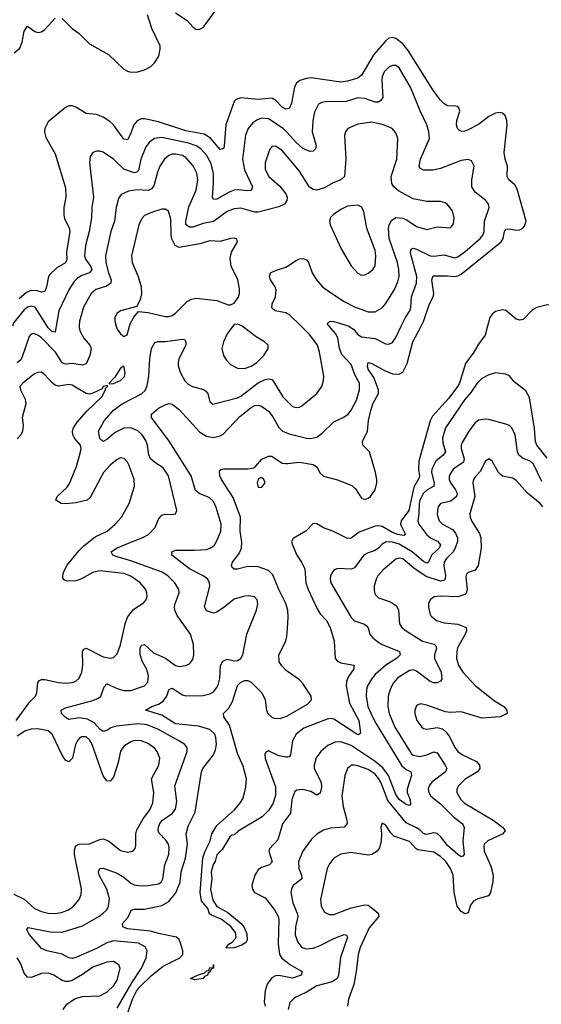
# Model space of a CAD drawing. Header units: inches. Extents: x 2143765 to 2212928, y 878963 to 1017374.
# Tile 145 of 256: x 2168444 to 2171475, y 956060 to 961781. Entities that reach past the tile are written whole.
import ezdxf

# ---------------------------------------------------------------- set-up
doc = ezdxf.new("R2010")
doc.units = ezdxf.units.IN
doc.header["$MEASUREMENT"] = 0
for name, color, linetype in [('C1965', 7, 'Continuous'), ('C1966', 7, 'Continuous'), ('C1975', 7, 'Continuous'), ('C1976', 7, 'Continuous')]:
    doc.layers.add(name, color=color, linetype=linetype)

msp = doc.modelspace()

# ---------------------------------------------------------------- linework, layer by layer
at = {"layer": 'C1965', "color": 5}
for points, elevation in [([(2168790.3, 960000), (2168790.2, 959990), (2168794.8, 959970), (2168816.8, 959930), (2168851.9, 959890), (2168859.8, 959870), (2168852.1, 959830), (2168830, 959782.4), (2168810, 959773.7), (2168750, 959784.2), (2168710, 959780.5), (2168690, 959787.1), (2168652.1, 959850), (2168570, 959933.1), (2168550, 959948.5), (2168522.8, 959957.2), (2168510, 959954.8), (2168500.1, 959939.9), (2168458.6, 959821.4), (2168450, 959804.6), (2168430, 959786.5)], 360), ([(2168655.9, 960000), (2168650, 959965.6), (2168630, 959969.1), (2168610, 959991.4), (2168604.5, 960000)], 340), ([(2169005.3, 960000), (2169010, 959984), (2169030, 959956.3), (2169050, 959940.7), (2169069.4, 959950.6), (2169082.8, 960000)], 380), ([(2169683.5, 960000), (2169650, 959955.1), (2169628.7, 959910), (2169619.5, 959870), (2169628.4, 959830), (2169644.5, 959804.5), (2169670, 959777.1), (2169710, 959755.8), (2169750, 959754), (2169790, 959767.5), (2169821.7, 959790), (2169863.5, 959830), (2169887.6, 959870), (2169887.3, 959890), (2169867.3, 959910), (2169818.7, 959938.7), (2169736.1, 960000)], 380), ([(2169010, 956037.4), (2169095.7, 956184.3), (2169151.3, 956270), (2169179.5, 956330), (2169185.3, 956370), (2169173.6, 956393.6), (2169134.9, 956414.9), (2168990, 956428.5), (2168950, 956417.8), (2168890, 956384.9), (2168770, 956332.5), (2168750, 956327.1), (2168730, 956330.4), (2168690, 956351.7), (2168602, 956370), (2168570, 956384.1), (2168496.9, 956470), (2168485.6, 956494.4), (2168492.9, 956507.1), (2168620.5, 956480.5), (2168690, 956479.3), (2168810, 956516.9), (2168903.5, 956570), (2168929, 956590), (2168949.8, 956610), (2168961.1, 956630), (2168966.1, 956673.9), (2168951.2, 956730), (2168906.4, 956810), (2168902.9, 956830), (2168910, 956850.2), (2168930, 956851.7), (2169010, 956822.3), (2169050, 956798.3), (2169090, 956764.2), (2169110, 956754.6), (2169150, 956748.7), (2169189.8, 956750.2), (2169250, 956759.3), (2169265.7, 956770), (2169275, 956790), (2169287.5, 956870), (2169309.9, 956930), (2169313.6, 956970), (2169308.4, 956990), (2169294.3, 957014.3), (2169254.8, 957054.8), (2169248.2, 957070), (2169250.7, 957090), (2169258.7, 957110), (2169274, 957130), (2169330.7, 957169.2), (2169350, 957193.7), (2169358, 957238), (2169345, 957330), (2169417.7, 957530), (2169417.4, 957550), (2169404, 957570), (2169372.8, 957590), (2169250, 957656.4), (2169184.2, 957684.2), (2169130, 957690.5), (2169004.5, 957675.5), (2168973, 957667), (2168950, 957651.5), (2168930, 957644.5), (2168910, 957659.1), (2168876, 957696), (2168837.9, 957717.9), (2168790, 957724.7), (2168730, 957714.5), (2168710, 957726.2), (2168686.6, 957750), (2168686, 957770), (2168710, 957782.4), (2168870, 957824.7), (2168901.9, 957838.1), (2168916.5, 957850), (2168934.4, 957905.6), (2168950, 957923.2), (2169010, 957894.3), (2169050, 957882.8), (2169090, 957884.1), (2169170, 957910.3), (2169188.2, 957931.8), (2169192.2, 957970), (2169181.2, 958010), (2169157.5, 958050), (2169143.4, 958090), (2169145, 958130), (2169152.7, 958147.3), (2169170, 958150.2), (2169222.4, 958102.4), (2169291.2, 958071.2), (2169350, 958028.6), (2169370, 958022.9), (2169410, 958028), (2169430, 958038.9), (2169450, 958063), (2169456.8, 958090), (2169454.5, 958150), (2169436.4, 958210), (2169360.1, 958320.1), (2169346.1, 958350), (2169344.1, 958370), (2169348.3, 958390), (2169370.8, 958450.8), (2169369.8, 958470), (2169346, 958510), (2169305.8, 958550), (2169271.1, 958571.1), (2169090, 958636.7), (2169010, 958659.9), (2168986.3, 958670), (2168976.3, 958690), (2169007.6, 958710), (2169098.7, 958750), (2169156.3, 958770), (2169192.1, 958790), (2169230.9, 958830), (2169250, 958879.1), (2169270, 958902), (2169290, 958908.7), (2169330, 958905.3), (2169350, 958911), (2169357.6, 958930), (2169308.2, 959130), (2169278.2, 959178.2), (2169228.8, 959208.8), (2169205.2, 959230), (2169193.6, 959253.6), (2169186.3, 959310), (2169176.7, 959336.7), (2169156.1, 959370), (2169131.6, 959391.6), (2169090, 959409.3), (2169050, 959407), (2168998.1, 959381.9), (2168950, 959341.5), (2168930, 959331.3), (2168910, 959347), (2168902.8, 959390), (2168935.6, 959450), (2168990, 959513.1), (2169040.3, 959550), (2169152.2, 959607.8), (2169172.7, 959627.3), (2169184.3, 959655.7), (2169194.9, 959710), (2169201.2, 959810), (2169210, 959870.6), (2169230, 959906), (2169249.1, 959910.9), (2169290, 959911.5), (2169390, 959925.3), (2169402.5, 959922.5), (2169410.3, 959910.3), (2169409, 959890), (2169369.5, 959810.5), (2169365.1, 959790), (2169365.1, 959770), (2169377.7, 959730), (2169403.6, 959683.6), (2169423.6, 959663.6), (2169448.5, 959650), (2169512.3, 959632.3), (2169524.6, 959624.6), (2169536.5, 959610), (2169550, 959560.7), (2169567, 959547), (2169710, 959583.6), (2169730, 959594.2), (2169830, 959672.2), (2169870, 959690.7), (2169890, 959694), (2169910, 959690.2), (2169919.7, 959679.7), (2169972.8, 959590), (2170000, 959563.1)], 360), ([(2168423.4, 957710), (2168503.1, 957816.9), (2168535.8, 957850), (2168544.2, 957870), (2168549, 957930), (2168558.6, 957941.4), (2168570, 957947.9), (2168590, 957946.7), (2168669.8, 957930.2), (2168710, 957926.7), (2168749.8, 957930.2), (2168770, 957937.3), (2168790, 957955.3), (2168805.5, 957990), (2168811.7, 958030), (2168809.1, 958110), (2168817, 958123), (2168829.9, 958130.1), (2168930, 958080.1), (2168970, 958071.3), (2168990, 958076), (2168997.7, 958082.3), (2169010, 958097.1), (2169030, 958148), (2169057, 958270), (2169070.4, 958309.6), (2169106.3, 958353.7), (2169166, 958394), (2169178.3, 958410), (2169184.8, 958430), (2169183.9, 958450), (2169176.8, 958470), (2169143.5, 958510), (2169090, 958547.1), (2169050, 958563.4), (2168910, 958579.1), (2168870, 958569.9), (2168799.5, 958530), (2168770, 958520.5), (2168718.5, 958518.5), (2168704.3, 958524.3), (2168695.7, 958535.7), (2168694.2, 958550), (2168699.5, 958570), (2168718.8, 958610), (2168790, 958696.1), (2168816.8, 958723.2), (2168883.5, 958776.5), (2168952.1, 958810), (2168998.5, 958850), (2169034.8, 958890), (2169080.4, 958970), (2169111, 959070), (2169108.7, 959110), (2169080.3, 959190), (2169070, 959209.6), (2169050.7, 959230.7), (2169030, 959236), (2169010, 959226.2), (2168970, 959193.5), (2168931.1, 959150), (2168854.3, 959005.7), (2168836.4, 958990), (2168770, 958974), (2168710, 958967.4), (2168685.2, 958970), (2168654.5, 958990), (2168662.4, 959010), (2168717.1, 959062.9), (2168733.5, 959086.5), (2168775, 959185), (2168797.9, 959270), (2168800.7, 959290), (2168797.2, 959310), (2168763.2, 959350), (2168752.2, 959370), (2168750.6, 959390), (2168756.8, 959410), (2168777.9, 959442.1), (2168833.4, 959506.6), (2168920.5, 959590), (2168942.7, 959630), (2168942, 959638), (2168955.3, 959650), (2168955.3, 959655.3), (2168930, 959649), (2168922.8, 959637.2), (2168870, 959610.8), (2168850, 959606), (2168830.3, 959609.7), (2168750, 959658.1), (2168730, 959661.7), (2168670, 959652.7), (2168650, 959658.4), (2168630, 959673.7), (2168590, 959718.5), (2168570, 959732.3), (2168550, 959732.1), (2168530, 959723.5), (2168462, 959670), (2168444.6, 959650), (2168447.9, 959630), (2168476.7, 959576.7), (2168479.4, 959550), (2168459.4, 959470), (2168465, 959425), (2168460.4, 959390), (2168450, 959368.7), (2168430, 959346.8)], 380), ([(2169050.9, 955949.1), (2169098.7, 956090), (2169122.7, 956137.3), (2169139.8, 956160.2), (2169210, 956228.4), (2169277.8, 956282.1), (2169375.6, 956330), (2169391.3, 956350), (2169391.3, 956370), (2169381.1, 956410), (2169370, 956436.2), (2169356.2, 956450), (2169250, 956471), (2169204.7, 956484.7), (2169070, 956498.1), (2169043.1, 956510), (2169041.8, 956530), (2169073.7, 956566.3), (2169092.6, 956607.4), (2169110, 956613.7), (2169170, 956613.6), (2169270, 956633.4), (2169310, 956656.8), (2169351.2, 956708.8), (2169376.2, 956770), (2169383.1, 956830), (2169407.5, 956910), (2169418.4, 956990), (2169411.2, 957051.2), (2169423.9, 957096.1), (2169463.6, 957176.4), (2169500.2, 957410), (2169509, 957430), (2169570.4, 957509.6), (2169581.9, 957538.1), (2169587.2, 957570), (2169584.3, 957610), (2169577.2, 957630), (2169550, 957656), (2169483.3, 957676.7), (2169350, 957689.9), (2169270, 957740.2), (2169176, 957770), (2169211.8, 957790), (2169250, 957803.7), (2169277.7, 957822.3), (2169298.4, 957850), (2169310, 957888.2), (2169324.4, 957895.6), (2169330, 957896.2), (2169390, 957858.5), (2169410, 957853.4), (2169510, 957854.3), (2169550, 957864.5), (2169570, 957875.6), (2169590, 957900.3), (2169598.7, 957921.3), (2169606.4, 957953.6), (2169611.1, 958028.9), (2169625.4, 958054.6), (2169650, 958064.7), (2169690, 958055.8), (2169710, 958058.5), (2169729.6, 958070), (2169741.7, 958090), (2169763.5, 958210), (2169820.5, 958350), (2169827.5, 958387.5), (2169824.5, 958410), (2169807.9, 958427.9), (2169773.7, 958433.7), (2169750, 958431.1), (2169690, 958414), (2169633, 958367), (2169590, 958338.7), (2169570, 958332.9), (2169530, 958346.8), (2169517.2, 958370), (2169548.3, 958490), (2169547.3, 958510), (2169538.2, 958530), (2169511.1, 958550), (2169431.7, 958590), (2169328, 958670), (2169327.3, 958690), (2169350, 958699.6), (2169460.7, 958699.3), (2169530, 958703.7), (2169551, 958710), (2169573.3, 958726.7), (2169590, 958753.7), (2169612.2, 958810), (2169614, 958850), (2169586.6, 958946.7), (2169570, 958981.7), (2169545.8, 959005.8), (2169490, 959026.5), (2169466.3, 959046.3), (2169439.6, 959130), (2169312.8, 959332.8), (2169209.7, 959470), (2169209.6, 959490), (2169250, 959523.1), (2169290, 959543.8), (2169310, 959550.4), (2169330, 959548.2), (2169370, 959517), (2169490, 959384.8), (2169530, 959361.9), (2169570, 959353.1), (2169610, 959362.5), (2169626.8, 959373.2), (2169724, 959476), (2169790, 959528.7), (2169810, 959539), (2169830, 959541.7), (2169850, 959534.8), (2169890, 959505.8), (2169914.2, 959474.2), (2169950, 959411.3), (2169971.8, 959390), (2170000, 959378.2)], 340), ([(2170000, 958355.6), (2169991.4, 958390), (2169950, 958471.1), (2169915.7, 958555.7), (2169890, 958580.9), (2169830, 958601.5), (2169770, 958604.5), (2169710, 958588.6), (2169690, 958587.8), (2169678.6, 958598.6), (2169675.1, 958610), (2169680.7, 958630), (2169719.8, 958680.2), (2169732.4, 958710), (2169734.4, 958745.6), (2169725.1, 958810), (2169727.5, 958890), (2169684.1, 959004.1), (2169616.3, 959110), (2169607.6, 959130), (2169604.8, 959155.2), (2169612.5, 959167.5), (2169628.1, 959171.9), (2169770, 959172.2), (2169802.5, 959177.5), (2169815.3, 959184.7), (2169851.5, 959228.5), (2169890, 959245.5), (2169910, 959246), (2169970, 959204.7), (2169990, 959201.6), (2170000, 959202.7)], 320), ([(2170000, 957993.7), (2169990, 958000.7), (2169966.5, 958026.5), (2169952.9, 958050), (2169949.3, 958090.7), (2169989.9, 958170.1), (2169996.8, 958196.7), (2170000, 958243.2)], 320), ([(2170000, 957496.9), (2169990, 957495.3), (2169950, 957504.2), (2169890, 957533.3), (2169875.3, 957524.7), (2169868.9, 957511.1), (2169871.5, 957488.5), (2169930, 957324), (2169930, 957273.2), (2169915.2, 957224.8), (2169890, 957185.4), (2169852.7, 957150), (2169713.7, 957066.3), (2169690, 957045.2), (2169676.9, 957043.1), (2169666, 957034), (2169619.9, 956960.1), (2169590, 956929), (2169580.4, 956890), (2169567.8, 956872.2), (2169556.5, 956830), (2169560.7, 956790), (2169552.8, 956730), (2169566.1, 956666.1), (2169589.4, 956629.4), (2169654, 956594), (2169730.2, 956530.2), (2169747.4, 956510), (2169763.2, 956470), (2169766.8, 956433.2), (2169759.3, 956420.7), (2169735.9, 956404.1), (2169691, 956389), (2169646.2, 956386.2), (2169643.7, 956390), (2169659.6, 956410), (2169679.4, 956420.6), (2169698, 956442), (2169701.8, 956450), (2169697.7, 956477.7), (2169671.3, 956511.3), (2169615.5, 956555.5), (2169557.8, 956577.8), (2169546.7, 956586.7), (2169537.1, 956617.1), (2169501.4, 956661.4), (2169493.3, 956710), (2169508.9, 956911.1), (2169521.4, 956950), (2169551.9, 957008.1), (2169559.8, 957050), (2169590, 957099), (2169691.8, 957190), (2169728.1, 957231.9), (2169742.9, 957257.1), (2169758.7, 957321.3), (2169761.6, 957370), (2169743.5, 957443.5), (2169710, 957518), (2169662.4, 957682.4), (2169629.7, 957730), (2169628, 957750), (2169659, 957781), (2169680.8, 957819.2), (2169710, 957912.2), (2169726.3, 957930), (2169750, 957940.8), (2169770, 957940.7), (2169790, 957932), (2169850.7, 957870.7), (2169870.6, 957830), (2169877.7, 957770), (2169885.8, 957750), (2169908.9, 957728.9), (2169922.8, 957722.8), (2169958.4, 957721.6), (2170000, 957736.7)], 320), ([(2168410, 956699.8), (2168470.1, 956670.1), (2168530, 956616.1), (2168570, 956598.9), (2168610, 956590.1), (2168650, 956587.5), (2168686.2, 956593.8), (2168727.8, 956610), (2168757.3, 956630), (2168789.8, 956670), (2168801, 956699), (2168802.9, 956730), (2168761.8, 956930), (2168762.8, 956957.2), (2168770, 956980.4), (2168790, 956991.4), (2168850, 956992), (2168910, 957017.7), (2168930, 957021.8), (2168960.9, 957010), (2169030, 956954.2), (2169070, 956943.9), (2169100.9, 956950), (2169115.4, 956964.6), (2169119.8, 956980.2), (2169119.3, 957050), (2169125.2, 957074.8), (2169161.8, 957138.2), (2169199.9, 957190), (2169218.2, 957230), (2169224.2, 957290), (2169210.7, 957370), (2169252.4, 957450), (2169257.7, 957490), (2169242.9, 957530), (2169230, 957547.4), (2169190, 957575.9), (2169150, 957591.3), (2169110, 957593), (2169090, 957586), (2169050, 957559.8), (2169029.6, 957530.4), (2169015.5, 957464.5), (2168990, 957379.6), (2168970, 957356.4), (2168950, 957357.7), (2168930, 957388.2), (2168864.6, 957570), (2168850, 957596.5), (2168830, 957613.6), (2168806.1, 957613.9), (2168790, 957604.1), (2168779, 957590), (2168768.5, 957570), (2168750.6, 957489.4), (2168730, 957468.7), (2168710, 957479.3), (2168690, 957507.9), (2168632.7, 957630), (2168610, 957648.7), (2168550, 957660.3), (2168510, 957658.2), (2168473.6, 957646.4), (2168430, 957619.1)], 380), ([(2170000, 957147), (2169970.8, 957109.2), (2169944.1, 957015.8), (2169895.6, 956964.4), (2169891.3, 956950), (2169911.6, 956888.4), (2169895.3, 956870), (2169850, 956855.3), (2169830, 956841.3), (2169811.5, 956810), (2169794, 956750), (2169796.5, 956730), (2169808.9, 956710), (2169870, 956678.8), (2169925.2, 956610), (2169947, 956570), (2169950.8, 956550), (2169947.1, 956412.9), (2169954.1, 956350), (2169968.3, 956328.3), (2170000, 956302.3)], 340), ([(2168695.8, 956030), (2168718.9, 956061.1), (2168765.9, 956094.1), (2168810, 956105.4), (2168910, 956109.4), (2168950, 956131.1), (2168990.6, 956170), (2169010, 956199.5), (2169028.6, 956268.6), (2169020.4, 956290), (2168990, 956308.8), (2168950, 956305.2), (2168870, 956275), (2168810, 956233), (2168750, 956199.3), (2168730, 956192.7), (2168710, 956191.7), (2168690, 956197.6), (2168642.4, 956230), (2168610, 956241.1), (2168570, 956238.5), (2168510, 956215.6), (2168490, 956217.7), (2168470, 956241.5), (2168450, 956295.1), (2168429.8, 956330)], 380), ([(2170000, 956218.2), (2169950, 956227.7), (2169930, 956226), (2169910, 956214.1), (2169882.7, 956177.3), (2169870, 956138), (2169865.3, 956074.7), (2169870.1, 956050)], 340)]:
    msp.add_lwpolyline(points, dxfattribs=dict(at, elevation=elevation))
for points, elevation in [([(2169050, 959768), (2169030, 959757.2), (2168996.3, 959703.7), (2168964.7, 959670), (2168964.7, 959664.7), (2168990, 959668), (2169030, 959685.5), (2169052.9, 959707.1), (2169058, 959730)], 380), ([(2169850, 959122), (2169830, 959114), (2169824.6, 959090), (2169830, 959064.9), (2169850, 959062.7), (2169870.7, 959090), (2169862, 959110)], 320), ([(2169461.7, 956201.7), (2169437.2, 956210), (2169477.2, 956230), (2169517.5, 956242.5), (2169530, 956254.3), (2169542.7, 956257.3), (2169550, 956274.6), (2169569, 956271), (2169570, 956291.3), (2169570.2, 956270), (2169556.4, 956263.6), (2169550, 956246.3), (2169539.1, 956240.9), (2169534.9, 956230), (2169518.7, 956221.3), (2169510, 956209.8)], 320)]:
    msp.add_lwpolyline(points, close=True, dxfattribs=dict(at, elevation=elevation))
at = {"layer": 'C1966', "color": 5}
for points, elevation in [([(2169350, 961822), (2169417, 961777), (2169450, 961740.3), (2169470, 961725.2), (2169490, 961725.5), (2169510, 961736.1), (2169590, 961843.5)], 320), ([(2168411.2, 961588.8), (2168444.5, 961615.5), (2168459.1, 961650), (2168470, 961714.9), (2168490, 961744.6), (2168532.4, 961712.4), (2168550, 961706.2), (2168570, 961710.1), (2168590, 961724.7), (2168650, 961789.6)], 320), ([(2168690, 961788.1), (2168749.5, 961729.5), (2168790, 961700.1), (2168850, 961640.7), (2168959.9, 961579.9), (2169050, 961494.4), (2169070, 961481.6), (2169090, 961475.9), (2169130, 961477.8), (2169170, 961489), (2169205.8, 961510), (2169227.3, 961530), (2169251.8, 961570), (2169261.2, 961610), (2169260.5, 961630), (2169212.6, 961730), (2169186.2, 961810)], 320), ([(2170000, 961263.2), (2169990, 961261.4), (2169970, 961272.5), (2169932.3, 961312.3), (2169910, 961324.9), (2169830, 961318.3), (2169730, 961327.3), (2169701.5, 961318.5), (2169690, 961306), (2169641.7, 961170), (2169632.1, 961047.9), (2169630, 961034), (2169624.7, 961030), (2169610, 961027.9), (2169552.8, 961092.8), (2169516.8, 961116.8), (2169410, 961136.3), (2169250, 961187), (2169170, 961204.5), (2169150, 961204.5), (2169126.6, 961193.4), (2169108.3, 961170), (2169087, 961113), (2169070, 961083.5), (2169050, 961087.6), (2168988.5, 961170), (2168968.1, 961190), (2168930, 961215.3), (2168890, 961229.9), (2168830, 961236.6), (2168770, 961273.8), (2168750, 961279.8), (2168730, 961280.5), (2168710, 961272), (2168610, 961187.8), (2168590.3, 961150), (2168587.6, 961127.6), (2168596.7, 961096.7), (2168650, 961001), (2168710, 960804.7), (2168712, 960750), (2168701.1, 960690), (2168699.7, 960650), (2168704.5, 960624.5), (2168732.3, 960572.3), (2168734.6, 960550), (2168715.5, 960430), (2168717.8, 960390), (2168710.6, 960369.4), (2168660.8, 960339.2), (2168619.5, 960300.5), (2168611.7, 960288.3), (2168600.6, 960230), (2168590, 960202.4), (2168570, 960198.2), (2168545.6, 960205.6), (2168510, 960207), (2168483.2, 960196.8), (2168440.1, 960159.9)], 320), ([(2170000, 961123.6), (2169975.9, 961150), (2169890, 961204.5), (2169850, 961208.3), (2169821.8, 961198.2), (2169798, 961182), (2169771.9, 961150), (2169756.3, 961110), (2169739.3, 960970), (2169749.7, 960909.7), (2169797.5, 960810), (2169790, 960788.8), (2169770, 960786.4), (2169712.8, 960792.8), (2169690, 960789.9), (2169661.3, 960778.7), (2169590, 960739.1), (2169570, 960735.6), (2169563.7, 960750), (2169570.4, 960830), (2169569.9, 960889.9), (2169555, 960950), (2169530, 960994.1), (2169496.5, 961030), (2169469, 961049), (2169424.7, 961064.7), (2169270, 961096.3), (2169227.4, 961090), (2169198.2, 961070), (2169177.1, 961042.9), (2169148.3, 960971.7), (2169135.1, 960904.9), (2169125.3, 960894.7), (2169110, 960891.2), (2169050, 960912.9), (2168990, 960970.8), (2168930, 961011.1), (2168910, 961018.3), (2168890, 961018.3), (2168870, 961009.6), (2168854.5, 960985.5), (2168850.2, 960949.8), (2168872.9, 960750), (2168863.2, 960690), (2168861.9, 960630), (2168848.2, 960550), (2168827.2, 960470), (2168821.2, 960410), (2168825.7, 960390), (2168856.4, 960350), (2168863.2, 960330), (2168850.2, 960310), (2168804.4, 960295.6), (2168779.8, 960280.2), (2168760.6, 960259.4), (2168728.8, 960211.2), (2168671.5, 960090), (2168655.9, 960000)], 340), ([(2170000, 960985), (2169970, 961021.1), (2169930, 961046.2), (2169910, 961045.1), (2169895.2, 961024.8), (2169870.9, 960950), (2169870.9, 960910), (2169892.8, 960870), (2169954.9, 960814.9), (2169991.2, 960770), (2169998, 960750), (2169996.3, 960730), (2169983.2, 960710), (2169950, 960693.6), (2169830, 960663.2), (2169810, 960663.6), (2169730, 960685.2), (2169690, 960681.8), (2169650, 960667), (2169570, 960608.1), (2169510, 960597.6), (2169450, 960576), (2169430, 960575.6), (2169420.7, 960580.7), (2169410.5, 960590.5), (2169409.1, 960610), (2169427, 960693), (2169470, 960790.5), (2169478.4, 960850), (2169472.9, 960890), (2169452, 960932), (2169410, 960980.2), (2169390, 960991.4), (2169350, 961000.4), (2169330, 960999.3), (2169310, 960991.8), (2169285.2, 960970), (2169258.3, 960930), (2169244.1, 960895.9), (2169223.5, 960816.5), (2169210, 960797.9), (2169190, 960789.5), (2169127.4, 960792.6), (2169075.7, 960784.3), (2169034.4, 960765.6), (2169018.5, 960741.5), (2169004, 960690), (2168995, 960610), (2168974.7, 960550), (2168942.8, 960410), (2168944.8, 960370), (2168959.8, 960310), (2168975.3, 960270), (2168973.2, 960250), (2168947.8, 960232.2), (2168886.9, 960213.1), (2168858.9, 960190), (2168815.5, 960110), (2168790.9, 960030), (2168790.3, 960000)], 360), ([(2169082.8, 960000), (2169086.4, 960013.6), (2169106.5, 960053.5), (2169134, 960086), (2169190, 960080.3), (2169290, 960056.3), (2169310, 960056.3), (2169330, 960062), (2169350, 960076.2), (2169416.7, 960143.3), (2169442.6, 960157.4), (2169470, 960163.5), (2169589.3, 960149.3), (2169654.8, 960125.2), (2169670, 960124), (2169690, 960134), (2169713.2, 960166.8), (2169721.1, 960190), (2169722, 960218), (2169710.8, 960270), (2169673.1, 960350), (2169667, 960393), (2169674.3, 960430), (2169709.3, 960490), (2169705.2, 960505.2), (2169691.5, 960511.5), (2169670, 960509.6), (2169610, 960491.6), (2169550, 960496.5), (2169490, 960478.4), (2169370, 960458.3), (2169346.8, 960470), (2169328.1, 960508.1), (2169323.8, 960530), (2169323, 960623), (2169308.9, 960668.9), (2169290, 960681), (2169270, 960679.8), (2169210, 960661.8), (2169170, 960642.8), (2169154.2, 960625.8), (2169136.6, 960590), (2169094.5, 960410), (2169097.5, 960370), (2169132.6, 960290), (2169150.2, 960230), (2169151.1, 960188.9), (2169144.1, 960155.9), (2169125.2, 960114.8), (2169030, 960089.6), (2169010, 960076.2), (2168997, 960050), (2168996.5, 960030), (2169005.3, 960000)], 380), ([(2170000, 960072.6), (2169990, 960077.3), (2169929, 960089), (2169910, 960106.6), (2169911.1, 960130), (2169930, 960170.8), (2169934, 960210), (2169927.8, 960230), (2169902.4, 960270), (2169895.4, 960290), (2169901.6, 960310), (2169930, 960324.9), (2169990, 960342.7), (2170000, 960349.4)], 360), ([(2168604.5, 960000), (2168533.9, 960110), (2168510, 960117), (2168490, 960110.4), (2168470, 960094.6), (2168410, 960022.3), (2168402.6, 960000)], 340), ([(2169736.1, 960000), (2169730, 960004.5), (2169710, 960012.3), (2169690.5, 960009.5), (2169683.5, 960000)], 380)]:
    msp.add_lwpolyline(points, dxfattribs=dict(at, elevation=elevation))
at = {"layer": 'C1975', "color": 5}
for points, elevation in [([(2171163.2, 960000), (2171150, 959947.8), (2171110, 959895.8), (2171083.8, 959850), (2171035.7, 959784.3), (2170999.2, 959670), (2170988.5, 959650), (2170937.7, 959582.3), (2170843.3, 959476.7), (2170830, 959450.8), (2170763.5, 959216.5), (2170760.8, 959170), (2170768.3, 959130), (2170764.4, 959115.6), (2170734.5, 959065.5), (2170705.1, 958930), (2170661.1, 958870), (2170656.8, 958850), (2170660, 958840), (2170686.7, 958790), (2170675.7, 958784.3), (2170641.7, 958790), (2170610, 958801.7), (2170550, 958836.5), (2170530, 958840.9), (2170510, 958838.1), (2170417, 958803), (2170370, 958769), (2170350, 958766.1), (2170263.1, 958810), (2170209.4, 958829.4), (2170170, 958851.8), (2170150, 958854.7), (2170106.5, 958810), (2170033, 958767), (2170024.4, 958750), (2170029.3, 958730), (2170055, 958670), (2170082.3, 958630), (2170101.1, 958590), (2170107.3, 958510), (2170119.8, 958470), (2170170, 958362), (2170190, 958329.1), (2170227.1, 958290), (2170248.2, 958250), (2170270.8, 958170.8), (2170278.2, 958070), (2170290, 958054.3), (2170310, 958045.2), (2170386, 958030), (2170384.9, 958010), (2170355.1, 957964.9), (2170343.5, 957936.5), (2170341.7, 957910), (2170360.5, 957810), (2170415.3, 957710), (2170424.9, 957635.1), (2170413.9, 957626.1), (2170402.9, 957630), (2170270, 957717), (2170250, 957720.9), (2170230, 957717.8), (2170096.2, 957663.8), (2170050.9, 957629.1), (2170029.7, 957590.3), (2170017.7, 957510), (2170010, 957498.5), (2170000, 957496.9)], 320), ([(2170000, 959202.7), (2170070, 959210.1), (2170150, 959196), (2170170, 959182.7), (2170190, 959147.3), (2170210, 959128.7), (2170290, 959107.1), (2170374.3, 959074.3), (2170395.5, 959055.5), (2170430, 959000.3), (2170450, 958993.8), (2170470, 959000.2), (2170482.6, 959010), (2170509.8, 959050), (2170519.7, 959090), (2170518.9, 959110), (2170512.6, 959150), (2170476.8, 959270), (2170438, 959310), (2170435.5, 959330), (2170464.4, 959390), (2170471.4, 959451.4), (2170484.1, 959510), (2170497.1, 959550), (2170528.5, 959610), (2170529.5, 959630), (2170501.5, 959701.5), (2170469.9, 959750), (2170464.5, 959770), (2170469.7, 959790), (2170490, 959783.9), (2170563.4, 959743.4), (2170610, 959724.1), (2170650, 959722.3), (2170670, 959734), (2170695.9, 959784.2), (2170728.2, 959910), (2170776.2, 960000)], 320), ([(2170000, 959378.2), (2170010, 959374), (2170110, 959350.2), (2170131.5, 959348.5), (2170170, 959355.5), (2170202, 959378), (2170270, 959444.4), (2170328.1, 959471.9), (2170352.6, 959490), (2170370, 959512.2), (2170400.6, 959570), (2170419.1, 959630), (2170418.2, 959670), (2170393.3, 959713.3), (2170370, 959777.6), (2170316.1, 959836.1), (2170303.4, 959870), (2170293.4, 959933.4), (2170278.7, 959958.7), (2170241.9, 960000)], 340), ([(2170000, 959563.1), (2170030, 959533.6), (2170050, 959528.2), (2170070, 959530.2), (2170083, 959537), (2170171.3, 959610), (2170199.7, 959650), (2170210, 959684.7), (2170212.1, 959710), (2170186.5, 959850), (2170174.8, 959890), (2170130.7, 959950), (2170079.5, 960000)], 360), ([(2170358, 960000), (2170359.5, 959999.5), (2170384, 959984), (2170410, 959951.2), (2170430, 959938.3), (2170508.9, 959928.9), (2170570, 959898), (2170590, 959896.1), (2170610, 959905.2), (2170630, 959934.9), (2170661.8, 960000)], 340), ([(2171510, 959232.9), (2171449.2, 959310), (2171442.4, 959330), (2171434.9, 959405.1), (2171406, 959586), (2171385, 959625), (2171316.8, 959676.8), (2171290, 959712.8), (2171270, 959722), (2171210, 959728.7), (2171170, 959717.2), (2171130, 959695.5), (2171102.9, 959670), (2171065.2, 959614.8), (2171030, 959574), (2170918.9, 959410), (2170901, 959350), (2170902.7, 959322.7), (2170918.2, 959270), (2170905.4, 959250), (2170863.2, 959216.8), (2170839.8, 959170), (2170837.8, 959150), (2170852, 959090), (2170851.5, 959070), (2170810, 959047.8), (2170790.1, 959030), (2170770, 958989.7), (2170765.1, 958970), (2170764.3, 958910), (2170758.5, 958870), (2170762.7, 958850), (2170810, 958787.5), (2170830.5, 958770.5), (2170874.7, 958750), (2170888.8, 958730), (2170881.6, 958710), (2170836.6, 958670), (2170820.7, 958630), (2170810, 958623.6), (2170790, 958634), (2170724.6, 958690), (2170650, 958733.5), (2170610, 958745.7), (2170573.6, 958746.4), (2170550, 958734), (2170529.3, 958710.7), (2170510, 958697.5), (2170470, 958684.1), (2170444.7, 958670), (2170390, 958596), (2170370, 958587.6), (2170290, 958592.8), (2170270, 958583.6), (2170259.5, 958570), (2170250, 958548), (2170248.1, 958530), (2170252.7, 958510), (2170370, 958307.2), (2170390, 958288.5), (2170448.6, 958268.6), (2170459.8, 958259.8), (2170468.4, 958248.4), (2170478.4, 958210), (2170495.4, 958190), (2170526.1, 958166.1), (2170550, 958151.1), (2170652, 958110), (2170655.2, 958090), (2170633, 958070), (2170571.3, 958030), (2170510, 957975.9), (2170488.8, 957950), (2170465, 957910), (2170459.1, 957890), (2170457.4, 957850), (2170467.7, 957790), (2170493.4, 957730), (2170516.4, 957690), (2170665, 957445), (2170690, 957423.8), (2170716.2, 957410), (2170721.6, 957390), (2170696.3, 957310), (2170696.6, 957290), (2170712.4, 957247.6), (2170716, 957224), (2170710, 957216.2), (2170690, 957221.5), (2170649.9, 957250), (2170630, 957279.3), (2170587.2, 957390), (2170553.9, 957433.9), (2170510, 957470.9), (2170370, 957564.5), (2170310, 957585.4), (2170276.6, 957583.4), (2170235.6, 957564.4), (2170193.8, 957530), (2170167.2, 957492.8), (2170155.4, 957450), (2170156.3, 957430), (2170195.3, 957350), (2170197.9, 957322.1), (2170190, 957287), (2170170, 957276.3), (2170136.6, 957296.6), (2170090, 957308.3), (2170054.8, 957305.2), (2170043.7, 957296.3), (2170024.6, 957250), (2170017.8, 957170), (2170000, 957147)], 340), ([(2171478.1, 959098.1), (2171430, 959197.7), (2171410, 959215.3), (2171370, 959231.1), (2171343.9, 959250), (2171336.5, 959270), (2171322.9, 959370), (2171304.4, 959410), (2171290, 959422.7), (2171270, 959430.8), (2171170, 959458.2), (2171150, 959460.8), (2171110, 959454.2), (2171090, 959438.5), (2171053.7, 959390), (2171014.5, 959325.5), (2171009.5, 959310), (2171010.1, 959290), (2171027.7, 959230), (2171023.2, 959210), (2170963.5, 959170), (2170940.7, 959130), (2170940.1, 959110), (2170948.5, 959090), (2170977.5, 959050), (2170985.9, 959030), (2170981.5, 959010), (2170950, 958982.9), (2170890.1, 958969.9), (2170876.5, 958950), (2170871.9, 958930), (2170870, 958906), (2170881.4, 958870), (2170901.2, 958850), (2170958.6, 958818.6), (2170977, 958797), (2170987.8, 958770), (2170988.6, 958750), (2170974.7, 958710), (2170963.4, 958690), (2170924.4, 958650), (2170911.7, 958630), (2170908.9, 958610), (2170917.8, 958550), (2170914.6, 958525.4), (2170890, 958518.3), (2170805.3, 958545.3), (2170734.2, 958594.2), (2170670, 958647.7), (2170650, 958653.1), (2170630, 958647.1), (2170556.1, 958583.9), (2170526, 958550), (2170515.2, 958530), (2170504.2, 958490), (2170503.7, 958463.7), (2170510, 958440.5), (2170530, 958422.7), (2170599.3, 958399.3), (2170634.6, 958374.6), (2170645.2, 958350), (2170651, 958271), (2170664.4, 958250), (2170689.1, 958230), (2170784.9, 958170), (2170852.7, 958152.7), (2170863, 958143), (2170865.4, 958130), (2170853.9, 958090), (2170854.5, 958070), (2170892.9, 957990), (2170896.9, 957950), (2170890, 957937), (2170870, 957928), (2170850, 957928.3), (2170830, 957936.1), (2170750, 957996.7), (2170730, 958004.1), (2170710, 958000.6), (2170642.4, 957957.5), (2170614.7, 957925.3), (2170597.2, 957890), (2170584.8, 957850), (2170583.5, 957790), (2170591.3, 957750), (2170624.2, 957670), (2170718.2, 957518.2), (2170730, 957507.8), (2170770, 957500.8), (2170810.3, 957509.7), (2170850, 957526.2), (2170870, 957521.6), (2170917.1, 957450), (2170926.2, 957430), (2170919.2, 957410), (2170838.4, 957350), (2170823.9, 957330), (2170818.1, 957310), (2170821.5, 957290), (2170833.8, 957270), (2170890, 957224.2), (2170966.7, 957146.7), (2171015.5, 957110), (2171021.1, 957101.1), (2171027.5, 957087.5), (2171020.1, 957010), (2171027, 956930), (2171020, 956920), (2171010, 956916.4), (2170990, 956930.7), (2170930, 956983.1), (2170892.3, 957032.3), (2170870, 957052.3), (2170850, 957057.4), (2170806.3, 957046.3), (2170790, 957052.9), (2170771.7, 957071.7), (2170750, 957085.4), (2170690, 957114.8), (2170584, 957244), (2170541.8, 957350), (2170530, 957373), (2170510, 957396.9), (2170470, 957423.9), (2170410, 957446.3), (2170390, 957450.6), (2170371.2, 957448.8), (2170359.7, 957440.3), (2170350, 957429.6), (2170333.6, 957390), (2170316.8, 957270), (2170323, 957210), (2170345.8, 957130), (2170346.7, 957110), (2170330, 957088.9), (2170250, 957083.2), (2170210, 957071.7), (2170170, 957048.8), (2170139.4, 957020.6), (2170089.7, 956950.3), (2170065, 956890), (2170065.9, 956850), (2170082, 956810), (2170084.5, 956790), (2170032.6, 956750), (2170022.9, 956730), (2170019.8, 956710), (2170030.7, 956650), (2170056.2, 956590), (2170060.1, 956570), (2170046, 956510), (2170044.7, 956464.7), (2170060.5, 956420.5), (2170077.6, 956397.6), (2170090, 956388.4), (2170110, 956382.3), (2170150, 956386), (2170190, 956401.4), (2170270, 956443), (2170330, 956466.3), (2170342.4, 956462.4), (2170348.8, 956450), (2170307.6, 956332.4), (2170296, 956230), (2170288.7, 956210), (2170260.3, 956190), (2170170, 956168.1), (2170110, 956131.2), (2170042, 956098), (2170014, 956070), (2170003.9, 956030)], 360), ([(2171484.7, 958950), (2171468.9, 958970), (2171394.4, 959030), (2171330, 959103.8), (2171310, 959116.8), (2171250, 959129.8), (2171237.7, 959137.7), (2171226, 959150), (2171190, 959216.2), (2171170, 959229.5), (2171150, 959214.5), (2171121.6, 959158.4), (2171090, 959125.1), (2171081.5, 959110), (2171077.8, 959090), (2171089.1, 959010), (2171060.2, 958910), (2171061.5, 958890), (2171069.3, 958870), (2171115.7, 958795.7), (2171124.7, 958770), (2171125.5, 958710), (2171108.2, 958610), (2171090, 958583.5), (2171050.3, 958569.7), (2171040.7, 958559.3), (2171036.5, 958543.5), (2171044.3, 958470), (2171037.7, 958450), (2171030, 958441.6), (2170990, 958427.1), (2170888.1, 958431.9), (2170852.3, 958427.7), (2170828.9, 958410), (2170819.6, 958390), (2170819.2, 958370), (2170827.1, 958330), (2170834.7, 958314.7), (2170866.4, 958290), (2170910, 958276.8), (2170990, 958269.5), (2171037.7, 958250), (2171040.6, 958230), (2171033.4, 958210), (2170988.7, 958131.3), (2170983.7, 958110), (2170982.8, 958070), (2170993.5, 958030), (2171018.4, 957990), (2171090, 957911.9), (2171203.6, 957823.6), (2171258.4, 957790), (2171274.4, 957770), (2171277.1, 957750), (2171236, 957730), (2171130, 957722.6), (2171010, 957760.2), (2170950, 957756), (2170918.9, 957758.9), (2170810, 957798.2), (2170774, 957806), (2170750, 957797), (2170739.5, 957770), (2170740.2, 957750), (2170751.6, 957710), (2170780.4, 957670), (2170790, 957663.1), (2170810, 957659.6), (2170870, 957668.4), (2170900.8, 957660.8), (2170922, 957642), (2170938.9, 957618.9), (2170974.8, 957550), (2170990.2, 957530), (2171016.9, 957510), (2171099.2, 957470), (2171116.8, 957450), (2171118.5, 957430), (2171104.3, 957410), (2171032.6, 957367.4), (2170994.2, 957330), (2170984.3, 957310), (2170984.6, 957290), (2171007.2, 957250), (2171029, 957229), (2171195.2, 957130), (2171250.4, 957090), (2171265.3, 957070), (2171252.4, 957050), (2171165.2, 957010), (2171142.9, 956990), (2171140.4, 956979.6), (2171143.5, 956950), (2171182.9, 956862.9), (2171195.3, 956810), (2171193.5, 956773.5), (2171180.9, 956710), (2171169, 956691), (2171106.2, 956673.8), (2171080.4, 956659.6), (2171063.7, 956636.3), (2171050, 956592.3), (2171030, 956585.4), (2171010, 956599.2), (2170986.5, 956630), (2170969.6, 956709.6), (2170962.3, 956810), (2170948.2, 956850), (2170919.5, 956890), (2170890, 956918.8), (2170850, 956944.8), (2170758.1, 956958.1), (2170745.6, 956965.6), (2170710, 957006), (2170618, 957038), (2170598.3, 957058.3), (2170570, 957103.7), (2170550, 957113.2), (2170542.4, 957090), (2170546.5, 957050), (2170543.9, 957010), (2170534.4, 956970), (2170522.3, 956950), (2170490, 956929.8), (2170470, 956926), (2170370, 956942), (2170310, 956933.3), (2170270, 956909.7), (2170243.5, 956876.5), (2170230.2, 956849.8), (2170191.6, 956670), (2170195.6, 956630), (2170215.8, 956595.8), (2170242.9, 956582.9), (2170270, 956582.9), (2170370, 956620.8), (2170450, 956638.9), (2170470, 956635.5), (2170503.8, 956610), (2170526.9, 956590), (2170530.2, 956570.2), (2170474.8, 956505.2), (2170423.4, 956390), (2170411.9, 956350), (2170400.1, 956250), (2170385.2, 956174.8), (2170354, 956090), (2170348.2, 956050)], 380), ([(2170000, 958243.2), (2170004.7, 958310), (2170001.4, 958350), (2170000, 958355.6)], 320), ([(2170000, 957736.7), (2170002.4, 957737.6), (2170115.9, 957804.2), (2170139.3, 957830), (2170138, 957850), (2170090, 957924), (2170070, 957944.6), (2170000, 957993.7)], 320), ([(2170000, 956302.3), (2170010, 956294.1), (2170084.9, 956250), (2170080.3, 956230), (2170030, 956212.5), (2170000, 956218.2)], 340)]:
    msp.add_lwpolyline(points, dxfattribs=dict(at, elevation=elevation))
at = {"layer": 'C1976', "color": 5}
for points, elevation in [([(2170776.2, 960000), (2170791.5, 960028.5), (2170825, 960130), (2170846.4, 960170), (2170849.9, 960190), (2170839.6, 960270), (2170847, 960293), (2170930, 960293.4), (2170970, 960288.2), (2170990, 960292), (2171010, 960303), (2171242.4, 960490), (2171253.6, 960510), (2171260.7, 960550), (2171270, 960563.5), (2171290, 960566.6), (2171330, 960557.4), (2171350, 960560.4), (2171368.5, 960570), (2171378, 960582), (2171387.8, 960610), (2171335.8, 960795.8), (2171321.1, 960821.1), (2171287.1, 960850), (2171277.2, 960870), (2171279.4, 960930), (2171265, 960970), (2171258.6, 961010), (2171277.2, 961170), (2171275.1, 961195.1), (2171264.6, 961224.6), (2171250, 961238.7), (2171230, 961242.3), (2171210, 961238.4), (2171170, 961218.5), (2171110, 961171.5), (2171050, 961140.7), (2171030, 961132.9), (2171012.3, 961132.3), (2170998.9, 961138.9), (2170988.9, 961148.9), (2170982.7, 961170), (2170984, 961196), (2171001.6, 961250), (2170996, 961270), (2170990, 961276), (2170978, 961278), (2170930, 961280.5), (2170910, 961292.6), (2170890, 961313.3), (2170848.1, 961368.1), (2170702.1, 961602.1), (2170670, 961640.6), (2170630, 961672.2), (2170610, 961677.8), (2170590, 961673.5), (2170570, 961656.1), (2170501.1, 961578.9), (2170430, 961459.8), (2170410, 961441.3), (2170350, 961423.4), (2170310, 961418), (2170137, 961443), (2170110, 961440.5), (2170072.7, 961427.3), (2170051.5, 961410), (2170041.5, 961390), (2170023.2, 961296.8), (2170010, 961265.1), (2170000, 961263.2)], 320), ([(2170661.8, 960000), (2170686.3, 960050), (2170711.2, 960090), (2170718, 960110), (2170721.6, 960170), (2170749.9, 960250.1), (2170751.7, 960290), (2170715.1, 960424.9), (2170717.3, 960442.7), (2170722.9, 960450), (2170730, 960452.9), (2170750, 960447.8), (2170830, 960409.6), (2170850, 960407.3), (2170910, 960415.1), (2170970, 960398.4), (2170990, 960403.9), (2171030, 960432.3), (2171119.1, 960510), (2171136, 960530), (2171144.1, 960550), (2171145.9, 960610), (2171172.1, 960690), (2171168.3, 960710), (2171152.8, 960730), (2171090, 960778.2), (2171071.3, 960810), (2171071.2, 960850), (2171084.4, 960930), (2171070, 960960.7), (2171050, 960968.3), (2171010, 960963.5), (2170890, 960917), (2170846, 960906), (2170790, 960906.6), (2170770, 960918), (2170765.3, 960930), (2170773.8, 960970), (2170825.8, 961090), (2170821.3, 961130), (2170809.2, 961170), (2170770.9, 961250.9), (2170715.8, 961390), (2170650, 961501.5), (2170630, 961514.6), (2170610, 961514.2), (2170590, 961506), (2170562.2, 961477.8), (2170550.1, 961450), (2170547.9, 961430), (2170553.9, 961330), (2170545.5, 961314.5), (2170530, 961302.7), (2170510, 961301.5), (2170450, 961324.2), (2170410, 961327.9), (2170335.2, 961304.8), (2170230, 961306.6), (2170199.3, 961300.7), (2170180.8, 961290), (2170156.7, 961243.3), (2170147.2, 961192.8), (2170142.8, 961130), (2170166.3, 961050), (2170163, 961030), (2170150, 961017), (2170130, 961015.8), (2170090, 961033.2), (2170050, 961068.6), (2170000, 961123.6)], 340), ([(2170000, 960349.4), (2170050, 960382.6), (2170070, 960391.8), (2170090, 960394.6), (2170110, 960385.7), (2170122.7, 960370), (2170144.2, 960310), (2170168.9, 960268.9), (2170204.4, 960230), (2170250, 960195.6), (2170330, 960144.6), (2170390, 960112.5), (2170470, 960083), (2170510, 960084.1), (2170550, 960107.9), (2170570, 960130.3), (2170620.2, 960210), (2170641.6, 960258.4), (2170649.9, 960290), (2170648, 960330), (2170638.7, 960370), (2170590.4, 960510), (2170586.8, 960570), (2170590.6, 960590), (2170604.8, 960615.2), (2170630, 960631), (2170670, 960627.3), (2170695.5, 960615.5), (2170750, 960579.1), (2170810, 960561.5), (2170870, 960577.8), (2170947.6, 960572.4), (2170965.8, 960594.2), (2170969.7, 960630), (2170958.9, 960670), (2170930, 960707.6), (2170917.1, 960717.1), (2170890, 960724.8), (2170810, 960724.8), (2170730, 960740.3), (2170646.2, 960786.2), (2170618.4, 960810), (2170607.6, 960830), (2170603, 960870), (2170635.9, 960970), (2170641, 961090), (2170630, 961123.7), (2170608.8, 961148.8), (2170558, 961170), (2170490, 961186.1), (2170410, 961173.7), (2170351.9, 961148.1), (2170337.7, 961130), (2170332.4, 961107.6), (2170339.3, 960970), (2170331.1, 960870), (2170310.3, 960850), (2170266.7, 960833.3), (2170216.2, 960803.8), (2170170, 960791.7), (2170150, 960794.1), (2170128.2, 960808.2), (2170070, 960900.8), (2170000, 960985)], 360), ([(2170079.5, 960000), (2170010, 960067.8), (2170000, 960072.6)], 360), ([(2171572.5, 960000), (2171575.3, 960010), (2171570.6, 960070), (2171550, 960109.7), (2171530, 960121.7), (2171510, 960123.5), (2171450.2, 960109.8), (2171424.2, 960095.8), (2171370, 960039.5), (2171350, 960034.5), (2171330, 960040.7), (2171270, 960091.1), (2171250, 960096), (2171210, 960084.8), (2171188.9, 960070), (2171175.8, 960050), (2171163.2, 960000)], 320), ([(2170241.9, 960000), (2170233, 960010), (2170237.6, 960022.4), (2170249.8, 960030.2), (2170270, 960027.9), (2170358, 960000)], 340)]:
    msp.add_lwpolyline(points, dxfattribs=dict(at, elevation=elevation))
at = {"layer": 'C1976', "color": 5, "elevation": 380}
msp.add_lwpolyline([(2170410, 960703.5), (2170350, 960698), (2170310, 960678.9), (2170268, 960650), (2170250, 960632), (2170244.9, 960610), (2170248.7, 960590), (2170311.8, 960450), (2170370, 960350.4), (2170409, 960309), (2170430, 960297.1), (2170450, 960299.3), (2170470, 960308.2), (2170496.2, 960330), (2170509.7, 960350.3), (2170514.5, 960410), (2170510, 960439.5), (2170462, 960570), (2170444.2, 960664.2), (2170432.2, 960692.2)], close=True, dxfattribs=at)

doc.saveas('drawing.dxf')
